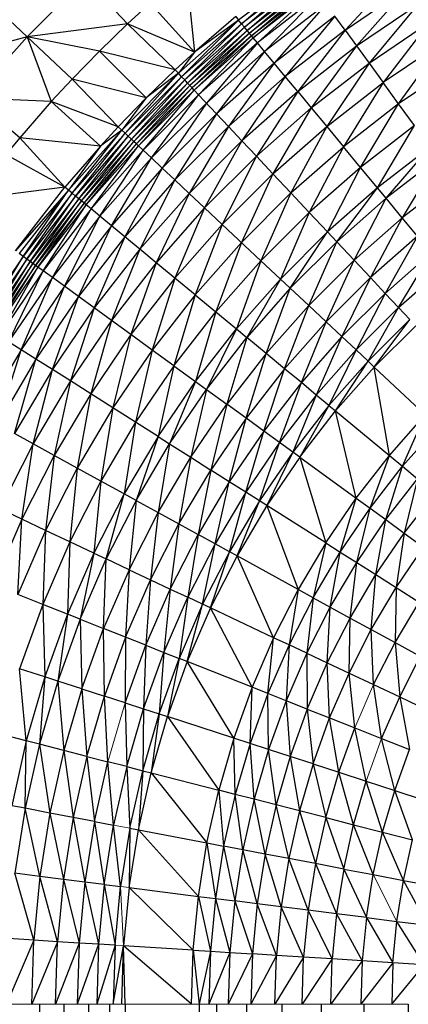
# Paper-space layout '_Front' of a CAD drawing. Header units: millimetres. Extents: x 0 to 1300, y 0 to 650.
# Tile 18 of 51: x 9 to 15.5, y 624.05 to 640.54. Entities that reach past the tile are written whole.
import ezdxf

# ---------------------------------------------------------------- set-up
doc = ezdxf.new("R2010")
doc.units = ezdxf.units.MM

psp = doc.layouts.new('_Front')

# ---------------------------------------------------------------- linework, layer by layer
at = {"color": 7, "linetype": 'Continuous', "lineweight": 25}
for p, q in [((11.786, 641.347), (11.924, 639.997)), ((13.726, 641.356), (12.664, 640.533)), ((12.714, 640.472), (13.726, 641.356)), ((13.772, 641.293), (12.714, 640.472)), ((12.762, 640.415), (13.772, 641.293)), ((15.337, 641.325), (14.445, 640.367)), ((10.093, 641.228), (9.122, 640.256)), ((10.093, 641.228), (10.804, 640.474)), ((13.816, 641.233), (12.762, 640.415)), ((12.806, 640.361), (13.816, 641.233)), ((13.857, 641.176), (12.806, 640.361)), ((12.843, 640.316), (13.857, 641.176)), ((13.891, 641.129), (12.843, 640.316)), ((12.879, 640.273), (13.891, 641.129)), ((13.924, 641.084), (12.879, 640.273)), ((12.909, 640.237), (13.924, 641.084)), ((13.952, 641.046), (12.909, 640.237)), ((14.016, 640.958), (12.978, 640.153)), ((14.016, 640.958), (13.099, 640.007)), ((14.445, 640.367), (15.493, 641.08)), ((15.493, 641.08), (14.637, 640.103)), ((8.464, 640.877), (9.122, 640.256)), ((11.181, 640.821), (10.804, 640.474)), ((11.181, 640.821), (11.924, 639.997)), ((14.127, 640.804), (13.099, 640.007)), ((14.127, 640.804), (13.258, 639.814)), ((14.637, 640.103), (15.668, 640.804)), ((15.668, 640.804), (14.846, 639.815)), ((12.615, 640.593), (11.924, 639.997)), ((12.615, 640.593), (12.664, 640.533)), ((14.274, 640.602), (13.258, 639.814)), ((14.274, 640.602), (13.443, 639.591)), ((14.445, 640.367), (14.274, 640.602)), ((10.804, 640.474), (9.122, 640.256)), ((10.804, 640.474), (10.333, 640.016)), ((11.924, 639.997), (10.804, 640.474)), ((10.804, 640.474), (11.603, 639.701)), ((12.664, 640.533), (11.656, 639.644)), ((11.71, 639.587), (12.664, 640.533)), ((12.714, 640.472), (11.71, 639.587)), ((11.761, 639.532), (12.714, 640.472)), ((12.664, 640.533), (11.924, 639.997)), ((12.714, 640.472), (12.664, 640.533)), ((12.762, 640.415), (12.714, 640.472)), ((14.846, 639.815), (15.859, 640.503)), ((15.859, 640.503), (15.084, 639.488)), ((12.762, 640.415), (11.761, 639.532)), ((11.809, 639.481), (12.762, 640.415)), ((12.806, 640.361), (11.809, 639.481)), ((11.849, 639.439), (12.806, 640.361)), ((12.843, 640.316), (11.849, 639.439)), ((11.887, 639.398), (12.843, 640.316)), ((12.879, 640.273), (11.887, 639.398)), ((11.919, 639.364), (12.879, 640.273)), ((12.806, 640.361), (12.762, 640.415)), ((12.843, 640.316), (12.806, 640.361)), ((12.879, 640.273), (12.843, 640.316)), ((12.909, 640.237), (12.879, 640.273)), ((14.445, 640.367), (13.443, 639.591)), ((14.445, 640.367), (13.652, 639.339)), ((14.445, 640.367), (14.637, 640.103)), ((9.122, 640.256), (7.515, 639.812)), ((9.122, 640.256), (8.209, 639.23)), ((10.333, 640.016), (9.122, 640.256)), ((9.122, 640.256), (9.876, 639.545)), ((9.122, 640.256), (9.528, 639.169)), ((12.909, 640.237), (11.919, 639.364)), ((11.993, 639.285), (12.909, 640.237)), ((12.978, 640.153), (11.993, 639.285)), ((12.978, 640.153), (12.124, 639.146)), ((12.978, 640.153), (12.909, 640.237)), ((13.099, 640.007), (12.978, 640.153)), ((13.652, 639.339), (14.637, 640.103)), ((14.637, 640.103), (13.879, 639.065)), ((14.637, 640.103), (14.846, 639.815)), ((16.076, 640.161), (15.084, 639.488)), ((15.342, 639.132), (16.076, 640.161)), ((10.333, 640.016), (9.876, 639.545)), ((11.603, 639.701), (10.333, 640.016)), ((11.118, 639.231), (10.333, 640.016)), ((11.924, 639.997), (11.603, 639.701)), ((11.924, 639.997), (11.656, 639.644)), ((13.099, 640.007), (12.124, 639.146)), ((13.099, 640.007), (12.294, 638.964)), ((13.258, 639.814), (13.099, 640.007)), ((13.258, 639.814), (12.294, 638.964)), ((13.258, 639.814), (12.493, 638.753)), ((13.443, 639.591), (13.258, 639.814)), ((13.879, 639.065), (14.846, 639.815)), ((14.846, 639.815), (14.137, 638.753)), ((14.846, 639.815), (15.084, 639.488)), ((16.311, 639.79), (15.342, 639.132)), ((11.656, 639.644), (10.706, 638.694)), ((10.763, 638.64), (11.656, 639.644)), ((11.603, 639.701), (11.118, 639.231)), ((11.656, 639.644), (11.118, 639.231)), ((11.656, 639.644), (11.603, 639.701)), ((11.71, 639.587), (11.656, 639.644)), ((9.876, 639.545), (9.528, 639.169)), ((9.876, 639.545), (10.649, 638.747)), ((11.118, 639.231), (9.876, 639.545)), ((11.71, 639.587), (10.763, 638.64)), ((10.817, 638.589), (11.71, 639.587)), ((11.761, 639.532), (10.817, 638.589)), ((10.868, 638.541), (11.761, 639.532)), ((11.809, 639.481), (10.868, 638.541)), ((10.911, 638.501), (11.809, 639.481)), ((11.849, 639.439), (10.911, 638.501)), ((10.952, 638.463), (11.849, 639.439)), ((11.761, 639.532), (11.71, 639.587)), ((11.809, 639.481), (11.761, 639.532)), ((11.849, 639.439), (11.809, 639.481)), ((11.887, 639.398), (11.849, 639.439)), ((13.443, 639.591), (12.493, 638.753)), ((13.443, 639.591), (12.717, 638.514)), ((13.652, 639.339), (13.443, 639.591)), ((14.137, 638.753), (15.084, 639.488)), ((15.084, 639.488), (14.417, 638.414)), ((15.342, 639.132), (15.084, 639.488)), ((11.887, 639.398), (10.952, 638.463)), ((10.985, 638.431), (11.887, 639.398)), ((11.919, 639.364), (10.985, 638.431)), ((11.065, 638.357), (11.919, 639.364)), ((11.993, 639.285), (11.065, 638.357)), ((11.204, 638.226), (11.993, 639.285)), ((11.919, 639.364), (11.887, 639.398)), ((11.993, 639.285), (11.919, 639.364)), ((12.294, 638.964), (11.993, 639.285)), ((13.652, 639.339), (12.717, 638.514)), ((13.652, 639.339), (12.96, 638.255)), ((13.652, 639.339), (13.879, 639.065)), ((9.002, 638.564), (8.209, 639.23)), ((9.528, 639.169), (8.209, 639.23)), ((9.528, 639.169), (9.002, 638.564)), ((10.649, 638.747), (9.528, 639.169)), ((9.528, 639.169), (10.353, 638.425)), ((11.118, 639.231), (10.649, 638.747)), ((11.118, 639.231), (10.706, 638.694)), ((12.124, 639.146), (11.204, 638.226)), ((12.124, 639.146), (11.385, 638.056)), ((15.342, 639.132), (14.417, 638.414)), ((14.703, 638.068), (15.342, 639.132)), ((15.606, 638.769), (15.342, 639.132)), ((12.294, 638.964), (11.385, 638.056)), ((12.294, 638.964), (11.597, 637.857)), ((12.493, 638.753), (12.294, 638.964)), ((12.96, 638.255), (13.879, 639.065)), ((13.879, 639.065), (13.237, 637.96)), ((13.879, 639.065), (14.137, 638.753)), ((10.706, 638.694), (9.817, 637.685)), ((9.877, 637.635), (10.706, 638.694)), ((10.763, 638.64), (9.877, 637.635)), ((9.935, 637.588), (10.763, 638.64)), ((10.649, 638.747), (10.353, 638.425)), ((10.706, 638.694), (10.353, 638.425)), ((10.706, 638.694), (10.649, 638.747)), ((10.763, 638.64), (10.706, 638.694)), ((10.817, 638.589), (10.763, 638.64)), ((12.493, 638.753), (11.597, 637.857)), ((12.493, 638.753), (11.835, 637.633)), ((12.717, 638.514), (12.493, 638.753)), ((13.237, 637.96), (14.137, 638.753)), ((14.137, 638.753), (13.538, 637.64)), ((14.137, 638.753), (14.417, 638.414)), ((15.606, 638.769), (14.703, 638.068)), ((14.988, 637.724), (15.606, 638.769)), ((9.002, 638.564), (8.77, 638.282)), ((9.757, 637.735), (9.002, 638.564)), ((10.353, 638.425), (9.002, 638.564)), ((10.817, 638.589), (9.935, 637.588)), ((9.989, 637.543), (10.817, 638.589)), ((10.868, 638.541), (9.989, 637.543)), ((10.034, 637.506), (10.868, 638.541)), ((10.911, 638.501), (10.034, 637.506)), ((10.077, 637.47), (10.911, 638.501)), ((10.952, 638.463), (10.077, 637.47)), ((10.113, 637.441), (10.952, 638.463)), ((10.868, 638.541), (10.817, 638.589)), ((10.911, 638.501), (10.868, 638.541)), ((10.952, 638.463), (10.911, 638.501)), ((10.985, 638.431), (10.952, 638.463)), ((12.717, 638.514), (11.835, 637.633)), ((12.717, 638.514), (12.095, 637.389)), ((12.96, 638.255), (12.717, 638.514)), ((9.757, 637.735), (8.77, 638.282)), ((10.353, 638.425), (9.757, 637.735)), ((10.353, 638.425), (9.817, 637.685)), ((10.985, 638.431), (10.113, 637.441)), ((10.196, 637.372), (10.985, 638.431)), ((11.065, 638.357), (10.196, 637.372)), ((10.343, 637.25), (11.065, 638.357)), ((11.065, 638.357), (10.985, 638.431)), ((11.204, 638.226), (11.065, 638.357)), ((13.538, 637.64), (14.417, 638.414)), ((14.417, 638.414), (13.846, 637.312)), ((14.703, 638.068), (14.417, 638.414)), ((15.869, 638.408), (14.988, 637.724)), ((15.132, 637.55), (15.869, 638.408)), ((11.204, 638.226), (10.343, 637.25)), ((10.535, 637.091), (11.204, 638.226)), ((11.385, 638.056), (11.204, 638.226)), ((12.96, 638.255), (12.095, 637.389)), ((12.96, 638.255), (12.39, 637.112)), ((12.96, 638.255), (13.237, 637.96)), ((16.001, 638.225), (15.132, 637.55)), ((16.001, 638.225), (15.401, 637.224)), ((11.385, 638.056), (10.535, 637.091)), ((11.385, 638.056), (10.759, 636.906)), ((11.597, 637.857), (11.385, 638.056)), ((12.39, 637.112), (13.237, 637.96)), ((13.237, 637.96), (12.71, 636.811)), ((13.237, 637.96), (13.538, 637.64)), ((14.703, 638.068), (13.846, 637.312)), ((14.151, 636.987), (14.703, 638.068)), ((14.988, 637.724), (14.703, 638.068)), ((11.597, 637.857), (10.759, 636.906)), ((11.597, 637.857), (11.011, 636.698)), ((11.835, 637.633), (11.597, 637.857)), ((16.25, 637.883), (15.401, 637.224)), ((9.757, 637.735), (8.188, 637.534)), ((8.93, 636.669), (9.757, 637.735)), ((9.817, 637.685), (8.93, 636.669)), ((9.817, 637.685), (8.993, 636.624)), ((9.057, 636.577), (9.817, 637.685)), ((9.877, 637.635), (9.057, 636.577)), ((9.117, 636.533), (9.877, 637.635)), ((9.817, 637.685), (9.757, 637.735)), ((9.877, 637.635), (9.817, 637.685)), ((9.935, 637.588), (9.877, 637.635)), ((11.835, 637.633), (11.011, 636.698)), ((11.835, 637.633), (11.285, 636.471)), ((12.095, 637.389), (11.835, 637.633)), ((12.71, 636.811), (13.538, 637.64)), ((13.538, 637.64), (13.037, 636.504)), ((13.538, 637.64), (13.846, 637.312)), ((14.988, 637.724), (14.151, 636.987)), ((14.306, 636.822), (14.988, 637.724)), ((15.132, 637.55), (14.988, 637.724)), ((9.935, 637.588), (9.117, 636.533)), ((9.174, 636.492), (9.935, 637.588)), ((9.989, 637.543), (9.174, 636.492)), ((9.221, 636.458), (9.989, 637.543)), ((10.034, 637.506), (9.221, 636.458)), ((9.266, 636.425), (10.034, 637.506)), ((10.077, 637.47), (9.266, 636.425)), ((9.304, 636.398), (10.077, 637.47)), ((9.989, 637.543), (9.935, 637.588)), ((10.034, 637.506), (9.989, 637.543)), ((10.077, 637.47), (10.034, 637.506)), ((10.113, 637.441), (10.077, 637.47)), ((15.132, 637.55), (14.306, 636.822)), ((14.596, 636.514), (15.132, 637.55)), ((15.401, 637.224), (15.132, 637.55)), ((10.113, 637.441), (9.304, 636.398)), ((9.392, 636.334), (10.113, 637.441)), ((10.196, 637.372), (9.392, 636.334)), ((9.546, 636.222), (10.196, 637.372)), ((10.196, 637.372), (10.113, 637.441)), ((10.343, 637.25), (10.196, 637.372)), ((12.095, 637.389), (11.285, 636.471)), ((12.095, 637.389), (11.597, 636.213)), ((12.39, 637.112), (12.095, 637.389)), ((13.037, 636.504), (13.846, 637.312)), ((13.846, 637.312), (13.363, 636.198)), ((14.151, 636.987), (13.846, 637.312)), ((10.343, 637.25), (9.546, 636.222)), ((9.747, 636.076), (10.343, 637.25)), ((10.535, 637.091), (10.343, 637.25)), ((15.401, 637.224), (14.596, 636.514)), ((15.401, 637.224), (14.868, 636.223)), ((15.655, 636.917), (15.401, 637.224)), ((10.535, 637.091), (9.747, 636.076)), ((9.982, 635.905), (10.535, 637.091)), ((10.759, 636.906), (10.535, 637.091)), ((12.39, 637.112), (11.597, 636.213)), ((12.39, 637.112), (11.936, 635.933)), ((12.39, 637.112), (13.037, 636.504)), ((14.151, 636.987), (13.363, 636.198)), ((13.528, 636.044), (14.151, 636.987)), ((14.306, 636.822), (14.151, 636.987)), ((10.759, 636.906), (9.982, 635.905)), ((10.759, 636.906), (10.247, 635.713)), ((11.011, 636.698), (10.759, 636.906)), ((11.936, 635.933), (12.71, 636.811)), ((12.71, 636.811), (12.282, 635.647)), ((14.306, 636.822), (13.528, 636.044)), ((13.836, 635.754), (14.306, 636.822)), ((14.596, 636.514), (14.306, 636.822)), ((15.655, 636.917), (14.868, 636.223)), ((15.655, 636.917), (15.117, 635.958)), ((11.011, 636.698), (10.247, 635.713)), ((11.011, 636.698), (10.535, 635.504)), ((11.285, 636.471), (11.011, 636.698)), ((15.117, 635.958), (15.887, 636.637)), ((15.34, 635.721), (15.887, 636.637)), ((9.057, 636.577), (8.304, 635.47)), ((8.367, 635.43), (9.057, 636.577)), ((9.117, 636.533), (8.367, 635.43)), ((8.426, 635.393), (9.117, 636.533)), ((9.174, 636.492), (8.426, 635.393)), ((8.475, 635.361), (9.174, 636.492)), ((9.057, 636.577), (8.993, 636.624)), ((9.117, 636.533), (9.057, 636.577)), ((9.174, 636.492), (9.117, 636.533)), ((9.221, 636.458), (9.174, 636.492)), ((11.285, 636.471), (10.535, 635.504)), ((11.285, 636.471), (10.862, 635.266)), ((11.597, 636.213), (11.285, 636.471)), ((12.282, 635.647), (13.037, 636.504)), ((13.037, 636.504), (12.626, 635.362)), ((13.037, 636.504), (13.363, 636.198)), ((14.596, 636.514), (13.836, 635.754)), ((14.126, 635.482), (14.596, 636.514)), ((14.868, 636.223), (14.596, 636.514)), ((9.221, 636.458), (8.475, 635.361)), ((8.523, 635.331), (9.221, 636.458)), ((9.266, 636.425), (8.523, 635.331)), ((8.562, 635.306), (9.266, 636.425)), ((9.304, 636.398), (8.562, 635.306)), ((8.654, 635.248), (9.304, 636.398)), ((9.392, 636.334), (8.654, 635.248)), ((8.814, 635.146), (9.392, 636.334)), ((9.266, 636.425), (9.221, 636.458)), ((9.304, 636.398), (9.266, 636.425)), ((9.392, 636.334), (9.304, 636.398)), ((9.546, 636.222), (9.392, 636.334)), ((15.34, 635.721), (16.094, 636.386)), ((9.546, 636.222), (8.814, 635.146)), ((9.025, 635.012), (9.546, 636.222)), ((9.747, 636.076), (9.546, 636.222)), ((11.597, 636.213), (10.862, 635.266)), ((11.597, 636.213), (11.218, 635.007)), ((11.936, 635.933), (11.597, 636.213)), ((12.626, 635.362), (13.363, 636.198)), ((13.363, 636.198), (12.8, 635.218)), ((13.528, 636.044), (13.363, 636.198)), ((14.868, 636.223), (14.126, 635.482)), ((14.868, 636.223), (14.391, 635.233)), ((15.117, 635.958), (14.868, 636.223)), ((9.747, 636.076), (9.025, 635.012)), ((9.27, 634.857), (9.747, 636.076)), ((9.982, 635.905), (9.747, 636.076)), ((13.528, 636.044), (12.8, 635.218)), ((13.126, 634.948), (13.528, 636.044)), ((13.836, 635.754), (13.528, 636.044)), ((9.982, 635.905), (9.27, 634.857)), ((9.546, 634.682), (9.982, 635.905)), ((10.247, 635.713), (9.982, 635.905)), ((11.936, 635.933), (11.218, 635.007)), ((11.936, 635.933), (11.581, 634.743)), ((11.936, 635.933), (12.282, 635.647)), ((15.117, 635.958), (14.391, 635.233)), ((15.117, 635.958), (14.629, 635.01)), ((15.117, 635.958), (15.34, 635.721)), ((10.247, 635.713), (9.546, 634.682)), ((10.247, 635.713), (9.847, 634.491)), ((10.535, 635.504), (10.247, 635.713)), ((11.581, 634.743), (12.282, 635.647)), ((12.282, 635.647), (11.942, 634.481)), ((12.282, 635.647), (12.626, 635.362)), ((13.836, 635.754), (13.126, 634.948)), ((13.432, 634.695), (13.836, 635.754)), ((14.126, 635.482), (13.836, 635.754)), ((14.629, 635.01), (15.34, 635.721)), ((14.829, 634.822), (15.34, 635.721)), ((15.34, 635.721), (15.528, 635.521)), ((10.535, 635.504), (9.847, 634.491)), ((10.535, 635.504), (10.188, 634.274)), ((10.862, 635.266), (10.535, 635.504)), ((14.126, 635.482), (13.432, 634.695)), ((13.713, 634.463), (14.126, 635.482)), ((14.391, 635.233), (14.126, 635.482)), ((14.829, 634.822), (15.528, 635.521)), ((14.934, 634.723), (15.528, 635.521)), ((11.942, 634.481), (12.626, 635.362)), ((12.626, 635.362), (12.125, 634.348)), ((12.626, 635.362), (12.8, 635.218)), ((14.934, 634.723), (15.627, 635.415)), ((10.862, 635.266), (10.188, 634.274)), ((10.862, 635.266), (10.559, 634.039)), ((11.218, 635.007), (10.862, 635.266)), ((12.125, 634.348), (12.8, 635.218)), ((12.8, 635.218), (12.467, 634.1)), ((13.126, 634.948), (12.8, 635.218)), ((14.391, 635.233), (13.713, 634.463)), ((14.391, 635.233), (13.963, 634.255)), ((14.629, 635.01), (14.391, 635.233)), ((9.025, 635.012), (8.371, 633.906)), ((8.625, 633.766), (9.025, 635.012)), ((9.025, 635.012), (8.814, 635.146)), ((9.27, 634.857), (9.025, 635.012)), ((11.218, 635.007), (10.559, 634.039)), ((11.218, 635.007), (10.938, 633.798)), ((11.581, 634.743), (11.218, 635.007)), ((14.629, 635.01), (13.963, 634.255)), ((14.629, 635.01), (14.175, 634.08)), ((14.629, 635.01), (14.829, 634.822)), ((9.27, 634.857), (8.625, 633.766)), ((8.911, 633.609), (9.27, 634.857)), ((9.546, 634.682), (9.27, 634.857)), ((13.126, 634.948), (12.467, 634.1)), ((12.789, 633.866), (13.126, 634.948)), ((13.432, 634.695), (13.126, 634.948)), ((14.175, 634.08), (14.829, 634.822)), ((14.287, 633.988), (14.829, 634.822)), ((14.829, 634.822), (14.934, 634.723)), ((9.546, 634.682), (8.911, 633.609)), ((9.223, 633.437), (9.546, 634.682)), ((9.847, 634.491), (9.546, 634.682)), ((11.581, 634.743), (10.938, 633.798)), ((11.581, 634.743), (11.315, 633.559)), ((11.581, 634.743), (11.942, 634.481)), ((13.432, 634.695), (12.789, 633.866)), ((13.084, 633.652), (13.432, 634.695)), ((13.713, 634.463), (13.432, 634.695)), ((14.287, 633.988), (14.934, 634.723)), ((14.934, 634.723), (15.786, 633.923)), ((15.187, 633.243), (14.934, 634.723)), ((9.847, 634.491), (9.223, 633.437)), ((9.847, 634.491), (9.578, 633.242)), ((10.188, 634.274), (9.847, 634.491)), ((11.315, 633.559), (11.942, 634.481)), ((11.942, 634.481), (11.506, 633.438)), ((11.506, 633.438), (12.125, 634.348)), ((12.125, 634.348), (11.863, 633.211)), ((11.942, 634.481), (12.125, 634.348)), ((12.125, 634.348), (12.467, 634.1)), ((13.713, 634.463), (13.084, 633.652)), ((13.347, 633.46), (13.713, 634.463)), ((13.963, 634.255), (13.713, 634.463)), ((10.188, 634.274), (9.578, 633.242)), ((10.188, 634.274), (9.963, 633.031)), ((10.559, 634.039), (10.188, 634.274)), ((13.963, 634.255), (13.347, 633.46)), ((13.963, 634.255), (13.569, 633.299)), ((14.175, 634.08), (13.963, 634.255)), ((10.559, 634.039), (9.963, 633.031)), ((10.559, 634.039), (10.357, 632.814)), ((10.938, 633.798), (10.559, 634.039)), ((11.863, 633.211), (12.467, 634.1)), ((12.467, 634.1), (12.2, 632.998)), ((12.789, 633.866), (12.467, 634.1)), ((14.175, 634.08), (13.569, 633.299)), ((14.175, 634.08), (13.686, 633.214)), ((14.175, 634.08), (14.287, 633.988)), ((12.789, 633.866), (12.2, 632.998)), ((12.507, 632.803), (12.789, 633.866)), ((13.084, 633.652), (12.789, 633.866)), ((13.686, 633.214), (14.287, 633.988)), ((14.287, 633.988), (15.187, 633.243)), ((14.631, 632.527), (14.287, 633.988)), ((15.187, 633.243), (15.786, 633.923)), ((15.407, 633.061), (15.786, 633.923)), ((10.938, 633.798), (10.357, 632.814)), ((10.938, 633.798), (10.748, 632.599)), ((11.315, 633.559), (10.938, 633.798)), ((15.407, 633.061), (15.994, 633.727)), ((9.223, 633.437), (8.911, 633.609)), ((11.315, 633.559), (10.748, 632.599)), ((11.315, 633.559), (10.946, 632.49)), ((11.315, 633.559), (11.506, 633.438)), ((13.084, 633.652), (12.507, 632.803)), ((12.782, 632.629), (13.084, 633.652)), ((13.347, 633.46), (13.084, 633.652)), ((9.223, 633.437), (8.667, 632.346)), ((9.034, 632.174), (9.223, 633.437)), ((9.578, 633.242), (9.223, 633.437)), ((10.946, 632.49), (11.506, 633.438)), ((11.506, 633.438), (11.317, 632.286)), ((11.506, 633.438), (11.863, 633.211)), ((13.347, 633.46), (12.782, 632.629)), ((13.013, 632.481), (13.347, 633.46)), ((13.569, 633.299), (13.347, 633.46)), ((9.578, 633.242), (9.034, 632.174)), ((9.578, 633.242), (9.431, 631.987)), ((9.963, 633.031), (9.578, 633.242)), ((11.317, 632.286), (11.863, 633.211)), ((11.863, 633.211), (11.665, 632.095)), ((11.863, 633.211), (12.2, 632.998)), ((13.569, 633.299), (13.013, 632.481)), ((13.569, 633.299), (13.136, 632.404)), ((13.686, 633.214), (13.136, 632.404)), ((13.686, 633.214), (13.569, 633.299)), ((13.686, 633.214), (14.122, 631.778)), ((13.686, 633.214), (14.631, 632.527)), ((14.631, 632.527), (15.187, 633.243)), ((14.863, 632.359), (15.187, 633.243)), ((15.187, 633.243), (15.407, 633.061)), ((9.963, 633.031), (9.431, 631.987)), ((9.963, 633.031), (9.838, 631.796)), ((10.357, 632.814), (9.963, 633.031)), ((14.863, 632.359), (15.407, 633.061)), ((15.127, 632.167), (15.407, 633.061)), ((15.407, 633.061), (15.659, 632.852)), ((11.665, 632.095), (12.2, 632.998)), ((12.2, 632.998), (11.984, 631.92)), ((12.507, 632.803), (12.2, 632.998)), ((15.127, 632.167), (15.659, 632.852)), ((15.659, 632.852), (15.435, 631.943)), ((10.357, 632.814), (9.838, 631.796)), ((10.357, 632.814), (10.242, 631.606)), ((10.748, 632.599), (10.357, 632.814)), ((12.507, 632.803), (11.984, 631.92)), ((12.269, 631.763), (12.507, 632.803)), ((12.782, 632.629), (12.507, 632.803)), ((10.748, 632.599), (10.242, 631.606)), ((10.446, 631.509), (10.748, 632.599)), ((10.946, 632.49), (10.748, 632.599)), ((12.782, 632.629), (12.269, 631.763)), ((12.51, 631.63), (12.782, 632.629)), ((13.013, 632.481), (12.782, 632.629)), ((14.122, 631.778), (14.631, 632.527)), ((14.363, 631.625), (14.631, 632.527)), ((14.631, 632.527), (14.863, 632.359)), ((15.435, 631.943), (15.952, 632.61)), ((9.034, 632.174), (8.667, 632.346)), ((10.946, 632.49), (10.446, 631.509)), ((10.946, 632.49), (10.829, 631.329)), ((10.946, 632.49), (11.317, 632.286)), ((13.013, 632.481), (12.51, 631.63)), ((12.637, 631.561), (13.013, 632.481)), ((13.136, 632.404), (12.637, 631.561)), ((13.136, 632.404), (13.013, 632.481)), ((13.136, 632.404), (13.661, 630.998)), ((14.122, 631.778), (13.136, 632.404)), ((14.363, 631.625), (14.863, 632.359)), ((14.64, 631.449), (14.863, 632.359)), ((14.863, 632.359), (15.127, 632.167)), ((10.829, 631.329), (11.317, 632.286)), ((11.317, 632.286), (11.189, 631.16)), ((11.317, 632.286), (11.665, 632.095)), ((9.034, 632.174), (8.558, 631.074)), ((8.966, 630.912), (9.034, 632.174)), ((9.431, 631.987), (9.034, 632.174)), ((11.189, 631.16), (11.665, 632.095)), ((11.665, 632.095), (11.518, 631.005)), ((11.665, 632.095), (11.984, 631.92)), ((14.64, 631.449), (15.127, 632.167)), ((14.961, 631.246), (15.127, 632.167)), ((15.127, 632.167), (15.435, 631.943)), ((9.431, 631.987), (8.966, 630.912)), ((9.431, 631.987), (9.384, 630.747)), ((9.838, 631.796), (9.431, 631.987)), ((11.518, 631.005), (11.984, 631.92)), ((11.984, 631.92), (11.813, 630.866)), ((12.269, 631.763), (11.984, 631.92)), ((14.961, 631.246), (15.435, 631.943)), ((15.435, 631.943), (15.3, 631.03)), ((15.435, 631.943), (15.76, 631.707)), ((9.838, 631.796), (9.384, 630.747)), ((9.838, 631.796), (9.799, 630.582)), ((10.242, 631.606), (9.838, 631.796)), ((12.269, 631.763), (11.813, 630.866)), ((12.061, 630.749), (12.269, 631.763)), ((12.51, 631.63), (12.269, 631.763)), ((14.122, 631.778), (13.661, 630.998)), ((14.122, 631.778), (13.911, 630.86)), ((14.122, 631.778), (14.363, 631.625)), ((15.3, 631.03), (15.76, 631.707)), ((10.242, 631.606), (9.799, 630.582)), ((10.242, 631.606), (10.009, 630.499)), ((10.242, 631.606), (10.446, 631.509)), ((12.51, 631.63), (12.061, 630.749)), ((12.192, 630.688), (12.51, 631.63)), ((12.637, 631.561), (12.192, 630.688)), ((12.637, 631.561), (12.51, 631.63)), ((13.249, 630.19), (12.637, 631.561)), ((13.661, 630.998), (12.637, 631.561)), ((13.911, 630.86), (14.363, 631.625)), ((14.198, 630.702), (14.363, 631.625)), ((14.363, 631.625), (14.64, 631.449)), ((10.009, 630.499), (10.446, 631.509)), ((10.402, 630.343), (10.446, 631.509)), ((10.829, 631.329), (10.446, 631.509)), ((14.198, 630.702), (14.64, 631.449)), ((14.531, 630.519), (14.64, 631.449)), ((14.64, 631.449), (14.961, 631.246)), ((10.829, 631.329), (10.402, 630.343)), ((10.829, 631.329), (10.772, 630.197)), ((10.829, 631.329), (11.189, 631.16)), ((14.531, 630.519), (14.961, 631.246)), ((14.883, 630.326), (14.961, 631.246)), ((14.961, 631.246), (15.3, 631.03)), ((10.772, 630.197), (11.189, 631.16)), ((11.189, 631.16), (11.111, 630.063)), ((11.189, 631.16), (11.518, 631.005)), ((14.883, 630.326), (15.3, 631.03)), ((15.3, 631.03), (15.281, 630.107)), ((15.3, 631.03), (15.683, 630.787)), ((9.384, 630.747), (8.966, 630.912)), ((11.111, 630.063), (11.518, 631.005)), ((11.518, 631.005), (11.413, 629.943)), ((11.413, 629.943), (11.813, 630.866)), ((11.518, 631.005), (11.813, 630.866)), ((11.813, 630.866), (11.669, 629.842)), ((12.061, 630.749), (11.813, 630.866)), ((13.661, 630.998), (13.249, 630.19)), ((13.661, 630.998), (13.508, 630.069)), ((13.911, 630.86), (13.508, 630.069)), ((13.911, 630.86), (13.661, 630.998)), ((13.911, 630.86), (13.804, 629.929)), ((13.911, 630.86), (14.198, 630.702)), ((9.384, 630.747), (8.997, 629.671)), ((9.799, 630.582), (9.384, 630.747)), ((9.384, 630.747), (9.421, 629.533)), ((12.061, 630.749), (11.669, 629.842)), ((11.803, 629.789), (12.061, 630.749)), ((12.192, 630.688), (12.061, 630.749)), ((13.804, 629.929), (14.198, 630.702)), ((14.148, 629.768), (14.198, 630.702)), ((14.198, 630.702), (14.531, 630.519)), ((15.281, 630.107), (15.683, 630.787)), ((9.799, 630.582), (9.421, 629.533)), ((9.799, 630.582), (9.636, 629.463)), ((10.009, 630.499), (9.799, 630.582)), ((12.192, 630.688), (11.803, 629.789)), ((13.249, 630.19), (12.192, 630.688)), ((12.889, 629.359), (12.192, 630.688)), ((10.009, 630.499), (9.636, 629.463)), ((10.009, 630.499), (10.038, 629.333)), ((10.009, 630.499), (10.402, 630.343)), ((14.148, 629.768), (14.531, 630.519)), ((14.512, 629.596), (14.531, 630.519)), ((14.531, 630.519), (14.883, 630.326)), ((10.038, 629.333), (10.402, 630.343)), ((10.417, 629.21), (10.402, 630.343)), ((11.111, 630.063), (10.402, 630.343)), ((14.512, 629.596), (14.883, 630.326)), ((14.922, 629.403), (14.883, 630.326)), ((14.883, 630.326), (15.281, 630.107)), ((10.772, 630.197), (10.417, 629.21)), ((10.772, 630.197), (10.763, 629.097)), ((10.763, 629.097), (11.111, 630.063)), ((11.111, 630.063), (11.073, 628.997)), ((11.111, 630.063), (11.413, 629.943)), ((13.249, 630.19), (12.889, 629.359)), ((13.155, 629.254), (13.249, 630.19)), ((13.508, 630.069), (13.155, 629.254)), ((13.508, 630.069), (13.249, 630.19)), ((13.508, 630.069), (13.46, 629.133)), ((13.804, 629.929), (13.508, 630.069)), ((14.922, 629.403), (15.281, 630.107)), ((15.281, 630.107), (16.144, 629.633)), ((15.281, 630.107), (15.359, 629.198)), ((11.073, 628.997), (11.413, 629.943)), ((11.413, 629.943), (11.334, 628.912)), ((11.413, 629.943), (11.669, 629.842)), ((13.804, 629.929), (13.46, 629.133)), ((13.804, 629.929), (13.813, 628.993)), ((13.804, 629.929), (14.148, 629.768)), ((15.359, 629.198), (15.703, 629.875)), ((11.334, 628.912), (11.669, 629.842)), ((11.669, 629.842), (11.472, 628.867)), ((11.803, 629.789), (11.472, 628.867)), ((11.803, 629.789), (11.669, 629.842)), ((12.582, 628.506), (11.803, 629.789)), ((12.889, 629.359), (11.803, 629.789)), ((13.813, 628.993), (14.148, 629.768)), ((14.187, 628.845), (14.148, 629.768)), ((14.148, 629.768), (14.512, 629.596)), ((9.421, 629.533), (8.997, 629.671)), ((9.11, 628.463), (8.997, 629.671)), ((14.187, 628.845), (14.512, 629.596)), ((14.609, 628.678), (14.512, 629.596)), ((14.512, 629.596), (14.922, 629.403)), ((9.421, 629.533), (9.11, 628.463)), ((9.421, 629.533), (9.329, 628.406)), ((9.636, 629.463), (9.329, 628.406)), ((9.636, 629.463), (9.421, 629.533)), ((9.636, 629.463), (9.739, 628.301)), ((10.038, 629.333), (9.636, 629.463)), ((14.922, 629.403), (15.359, 629.198)), ((15.057, 628.501), (14.922, 629.403)), ((10.038, 629.333), (9.739, 628.301)), ((10.038, 629.333), (10.417, 629.21)), ((10.038, 629.333), (10.124, 628.202)), ((10.124, 628.202), (10.417, 629.21)), ((10.477, 628.112), (10.417, 629.21)), ((10.763, 629.097), (10.417, 629.21)), ((12.889, 629.359), (12.582, 628.506)), ((12.854, 628.418), (12.889, 629.359)), ((13.155, 629.254), (12.854, 628.418)), ((13.155, 629.254), (12.889, 629.359)), ((13.166, 628.317), (13.155, 629.254)), ((13.46, 629.133), (13.155, 629.254)), ((10.763, 629.097), (10.792, 628.031)), ((10.763, 629.097), (11.073, 628.997)), ((13.46, 629.133), (13.166, 628.317)), ((13.813, 628.993), (13.46, 629.133)), ((13.46, 629.133), (13.527, 628.199)), ((15.057, 628.501), (15.359, 629.198)), ((15.359, 629.198), (15.524, 628.316)), ((15.359, 629.198), (15.813, 628.984)), ((10.792, 628.031), (11.073, 628.997)), ((11.073, 628.997), (11.058, 627.962)), ((11.058, 627.962), (11.334, 628.912)), ((11.073, 628.997), (11.334, 628.912)), ((11.334, 628.912), (11.198, 627.926)), ((11.334, 628.912), (11.472, 628.867)), ((13.813, 628.993), (13.527, 628.199)), ((13.813, 628.993), (14.187, 628.845)), ((13.813, 628.993), (13.909, 628.075)), ((11.198, 627.926), (11.472, 628.867)), ((12.582, 628.506), (11.472, 628.867)), ((11.472, 628.867), (12.33, 627.636)), ((13.909, 628.075), (14.187, 628.845)), ((14.187, 628.845), (14.609, 628.678)), ((14.341, 627.935), (14.187, 628.845)), ((9.11, 628.463), (8.678, 628.574)), ((14.341, 627.935), (14.609, 628.678)), ((14.799, 627.786), (14.609, 628.678)), ((14.609, 628.678), (15.057, 628.501)), ((9.11, 628.463), (8.867, 627.375)), ((9.089, 627.332), (9.11, 628.463)), ((9.329, 628.406), (9.089, 627.332)), ((9.329, 628.406), (9.11, 628.463)), ((9.329, 628.406), (9.504, 627.253)), ((9.739, 628.301), (9.329, 628.406)), ((12.582, 628.506), (12.33, 627.636)), ((12.607, 627.565), (12.582, 628.506)), ((12.854, 628.418), (12.582, 628.506)), ((12.854, 628.418), (12.607, 627.565)), ((12.924, 627.483), (12.854, 628.418)), ((13.166, 628.317), (12.854, 628.418)), ((15.057, 628.501), (15.524, 628.316)), ((15.277, 627.631), (15.057, 628.501)), ((9.739, 628.301), (9.504, 627.253)), ((9.739, 628.301), (9.895, 627.178)), ((10.124, 628.202), (9.739, 628.301)), ((13.166, 628.317), (12.924, 627.483)), ((13.292, 627.389), (13.166, 628.317)), ((13.527, 628.199), (13.166, 628.317)), ((15.277, 627.631), (15.524, 628.316)), ((10.124, 628.202), (9.895, 627.178)), ((10.124, 628.202), (10.253, 627.11)), ((10.124, 628.202), (10.477, 628.112)), ((10.253, 627.11), (10.477, 628.112)), ((10.572, 627.049), (10.477, 628.112)), ((10.792, 628.031), (10.477, 628.112)), ((13.527, 628.199), (13.292, 627.389)), ((13.527, 628.199), (13.681, 627.289)), ((13.909, 628.075), (13.527, 628.199)), ((13.909, 628.075), (13.681, 627.289)), ((13.909, 628.075), (14.121, 627.176)), ((13.909, 628.075), (14.341, 627.935)), ((10.792, 628.031), (10.572, 627.049)), ((10.792, 628.031), (11.058, 627.962)), ((10.792, 628.031), (10.842, 626.998)), ((10.842, 626.998), (11.058, 627.962)), ((11.058, 627.962), (10.985, 626.971)), ((10.985, 626.971), (11.198, 627.926)), ((11.058, 627.962), (11.198, 627.926)), ((11.198, 627.926), (12.33, 627.636)), ((11.198, 627.926), (12.132, 626.752)), ((14.121, 627.176), (14.341, 627.935)), ((14.341, 627.935), (14.799, 627.786)), ((14.587, 627.056), (14.341, 627.935)), ((14.587, 627.056), (14.799, 627.786)), ((15.074, 626.931), (14.799, 627.786)), ((14.799, 627.786), (15.277, 627.631)), ((12.132, 626.752), (12.33, 627.636)), ((12.607, 627.565), (12.33, 627.636)), ((12.33, 627.636), (12.413, 626.698)), ((12.607, 627.565), (12.413, 626.698)), ((12.924, 627.483), (12.607, 627.565)), ((12.734, 626.637), (12.607, 627.565)), ((15.074, 626.931), (15.277, 627.631)), ((15.277, 627.631), (15.768, 627.471)), ((15.574, 626.803), (15.277, 627.631)), ((12.924, 627.483), (12.734, 626.637)), ((13.292, 627.389), (12.924, 627.483)), ((13.108, 626.566), (12.924, 627.483)), ((9.089, 627.332), (8.867, 627.375)), ((9.089, 627.332), (8.917, 626.245)), ((9.336, 626.192), (9.089, 627.332)), ((9.504, 627.253), (9.089, 627.332)), ((9.504, 627.253), (9.336, 626.192)), ((9.504, 627.253), (9.731, 626.142)), ((9.895, 627.178), (9.504, 627.253)), ((13.292, 627.389), (13.108, 626.566)), ((13.502, 626.49), (13.292, 627.389)), ((13.681, 627.289), (13.292, 627.389)), ((13.681, 627.289), (13.502, 626.49)), ((13.681, 627.289), (13.948, 626.405)), ((14.121, 627.176), (13.681, 627.289)), ((9.895, 627.178), (9.731, 626.142)), ((9.895, 627.178), (10.092, 626.096)), ((10.253, 627.11), (9.895, 627.178)), ((10.253, 627.11), (10.092, 626.096)), ((10.253, 627.11), (10.572, 627.049)), ((10.253, 627.11), (10.415, 626.056)), ((14.121, 627.176), (13.948, 626.405)), ((14.121, 627.176), (14.587, 627.056)), ((14.121, 627.176), (14.422, 626.315)), ((10.415, 626.056), (10.572, 627.049)), ((10.688, 626.021), (10.572, 627.049)), ((10.842, 626.998), (10.688, 626.021)), ((10.842, 626.998), (10.831, 626.003)), ((10.831, 626.003), (10.985, 626.971)), ((10.842, 626.998), (10.985, 626.971)), ((10.985, 626.971), (11.99, 625.857)), ((10.985, 626.971), (12.132, 626.752)), ((14.422, 626.315), (14.587, 627.056)), ((14.915, 626.221), (14.587, 627.056)), ((14.587, 627.056), (15.074, 626.931)), ((14.915, 626.221), (15.074, 626.931)), ((15.422, 626.124), (15.074, 626.931)), ((15.074, 626.931), (15.574, 626.803)), ((11.99, 625.857), (12.132, 626.752)), ((12.132, 626.752), (12.274, 625.821)), ((12.132, 626.752), (12.413, 626.698)), ((15.422, 626.124), (15.574, 626.803)), ((12.413, 626.698), (12.274, 625.821)), ((12.413, 626.698), (12.599, 625.78)), ((12.734, 626.637), (12.413, 626.698)), ((12.734, 626.637), (12.599, 625.78)), ((13.108, 626.566), (12.734, 626.637)), ((12.976, 625.732), (12.734, 626.637)), ((13.108, 626.566), (12.976, 625.732)), ((13.502, 626.49), (13.108, 626.566)), ((13.374, 625.682), (13.108, 626.566)), ((13.502, 626.49), (13.374, 625.682)), ((13.948, 626.405), (13.502, 626.49)), ((13.825, 625.625), (13.502, 626.49)), ((13.948, 626.405), (13.825, 625.625)), ((13.948, 626.405), (14.303, 625.565)), ((14.422, 626.315), (13.948, 626.405)), ((9.235, 625.122), (8.917, 626.245)), ((9.336, 626.192), (8.917, 626.245)), ((14.422, 626.315), (14.303, 625.565)), ((14.422, 626.315), (14.802, 625.501)), ((14.422, 626.315), (14.915, 626.221)), ((9.336, 626.192), (9.235, 625.122)), ((9.731, 626.142), (9.336, 626.192)), ((9.633, 625.097), (9.336, 626.192)), ((9.731, 626.142), (9.633, 625.097)), ((9.731, 626.142), (9.996, 625.075)), ((10.092, 626.096), (9.731, 626.142)), ((10.092, 626.096), (9.996, 625.075)), ((10.092, 626.096), (10.32, 625.054)), ((10.415, 626.056), (10.092, 626.096)), ((14.802, 625.501), (14.915, 626.221)), ((14.915, 626.221), (15.422, 626.124)), ((15.313, 625.437), (15.422, 626.124)), ((15.422, 626.124), (15.934, 626.026)), ((15.83, 625.372), (15.422, 626.124)), ((10.415, 626.056), (10.32, 625.054)), ((10.415, 626.056), (10.688, 626.021)), ((10.415, 626.056), (10.595, 625.037)), ((10.595, 625.037), (10.688, 626.021)), ((10.831, 626.003), (10.739, 625.028)), ((10.831, 626.003), (11.905, 624.954)), ((10.831, 626.003), (11.99, 625.857)), ((11.905, 624.954), (11.99, 625.857)), ((11.99, 625.857), (12.19, 624.937)), ((11.99, 625.857), (12.274, 625.821)), ((12.274, 625.821), (12.19, 624.937)), ((12.274, 625.821), (12.599, 625.78)), ((12.274, 625.821), (12.517, 624.916)), ((12.599, 625.78), (12.517, 624.916)), ((12.976, 625.732), (12.599, 625.78)), ((12.599, 625.78), (12.896, 624.892)), ((12.976, 625.732), (12.896, 624.892)), ((13.374, 625.682), (12.976, 625.732)), ((13.297, 624.867), (12.976, 625.732)), ((13.374, 625.682), (13.297, 624.867)), ((13.75, 624.838), (13.374, 625.682)), ((13.825, 625.625), (13.374, 625.682)), ((13.825, 625.625), (13.75, 624.838)), ((14.303, 625.565), (13.825, 625.625)), ((14.231, 624.808), (13.825, 625.625)), ((14.303, 625.565), (14.231, 624.808)), ((14.303, 625.565), (14.733, 624.777)), ((14.802, 625.501), (14.303, 625.565)), ((14.802, 625.501), (14.733, 624.777)), ((14.802, 625.501), (15.247, 624.744)), ((14.802, 625.501), (15.313, 625.437)), ((15.247, 624.744), (15.313, 625.437)), ((15.768, 624.711), (15.313, 625.437)), ((15.313, 625.437), (15.83, 625.372)), ((9.235, 625.122), (8.778, 624.049)), ((9.235, 625.122), (8.813, 625.149)), ((9.201, 624.049), (9.235, 625.122)), ((9.633, 625.097), (9.201, 624.049)), ((9.633, 625.097), (9.235, 625.122)), ((9.6, 624.049), (9.633, 625.097)), ((9.996, 625.075), (9.633, 625.097)), ((9.996, 625.075), (9.6, 624.049)), ((9.996, 625.075), (9.963, 624.049)), ((10.32, 625.054), (9.963, 624.049)), ((10.32, 625.054), (9.996, 625.075)), ((10.32, 625.054), (10.289, 624.049)), ((10.595, 625.037), (10.289, 624.049)), ((10.595, 625.037), (10.32, 625.054)), ((10.595, 625.037), (10.564, 624.049)), ((10.564, 624.049), (10.739, 625.028)), ((10.708, 624.049), (10.739, 625.028)), ((10.767, 624.049), (10.739, 625.028)), ((11.876, 624.049), (10.739, 625.028)), ((11.905, 624.954), (10.739, 625.028)), ((11.876, 624.049), (11.905, 624.954)), ((11.905, 624.954), (12.004, 624.049)), ((11.905, 624.954), (12.19, 624.937)), ((12.19, 624.937), (12.004, 624.049)), ((12.19, 624.937), (12.163, 624.049)), ((12.19, 624.937), (12.517, 624.916)), ((12.517, 624.916), (12.163, 624.049)), ((12.517, 624.916), (12.49, 624.049)), ((12.896, 624.892), (12.49, 624.049)), ((12.517, 624.916), (12.896, 624.892)), ((12.896, 624.892), (12.87, 624.049)), ((13.297, 624.867), (12.87, 624.049)), ((13.297, 624.867), (12.896, 624.892)), ((13.272, 624.049), (13.297, 624.867)), ((13.75, 624.838), (13.272, 624.049)), ((13.75, 624.838), (13.297, 624.867)), ((13.725, 624.049), (13.75, 624.838)), ((14.231, 624.808), (13.725, 624.049)), ((14.231, 624.808), (13.75, 624.838)), ((14.207, 624.049), (14.231, 624.808)), ((14.733, 624.777), (14.207, 624.049)), ((14.733, 624.777), (14.231, 624.808)), ((14.733, 624.777), (14.71, 624.049)), ((15.247, 624.744), (14.733, 624.777)), ((15.247, 624.744), (14.71, 624.049)), ((15.247, 624.744), (15.226, 624.049)), ((15.226, 624.049), (15.768, 624.711)), ((15.768, 624.711), (15.247, 624.744)), ((9.329, 624.049), (9.329, 26.301)), ((9.329, 624.049), (9.739, 26.301)), ((9.739, 624.049), (9.739, 26.301)), ((9.739, 624.049), (10.151, 26.301)), ((10.151, 624.049), (10.151, 26.301)), ((10.151, 624.049), (10.505, 26.301)), ((10.505, 624.049), (10.505, 26.301)), ((10.505, 624.049), (10.767, 26.301)), ((10.767, 624.049), (10.767, 26.301)), ((12.004, 624.049), (10.767, 26.301)), ((12.004, 624.049), (12.004, 26.301)), ((12.292, 624.049), (12.004, 26.301)), ((12.292, 624.049), (12.292, 26.301)), ((12.796, 624.049), (12.292, 26.301)), ((12.796, 624.049), (12.796, 26.301)), ((13.386, 624.049), (12.796, 26.301)), ((13.386, 624.049), (13.386, 26.301)), ((14.046, 624.049), (13.386, 26.301)), ((14.046, 624.049), (14.046, 26.301)), ((14.758, 624.049), (14.046, 26.301)), ((14.758, 624.049), (14.758, 26.301)), ((15.503, 624.049), (14.758, 26.301)), ((15.503, 624.049), (15.503, 26.301))]:
    psp.add_line(p, q, dxfattribs=at)
at = {"color": 142, "linetype": 'Continuous', "lineweight": 18, "true_color": 0x0080c0}
for p, q in [((13.952, 641.046), (12.978, 640.153)), ((14.609, 628.678), (14.922, 629.403)), ((10.763, 629.097), (10.477, 628.112)), ((14.799, 627.786), (15.057, 628.501)), ((10.842, 626.998), (10.572, 627.049)), ((15.313, 625.437), (14.915, 626.221)), ((10.739, 625.028), (10.688, 626.021)), ((10.831, 626.003), (10.688, 626.021)), ((10.595, 625.037), (10.739, 625.028)), ((8.778, 624.049), (10.564, 624.049)), ((10.671, 624.049), (10.564, 624.049)), ((10.671, 624.049), (10.708, 624.049)), ((15.503, 624.049), (10.708, 624.049))]:
    psp.add_line(p, q, dxfattribs=at)

doc.saveas('drawing.dxf')
